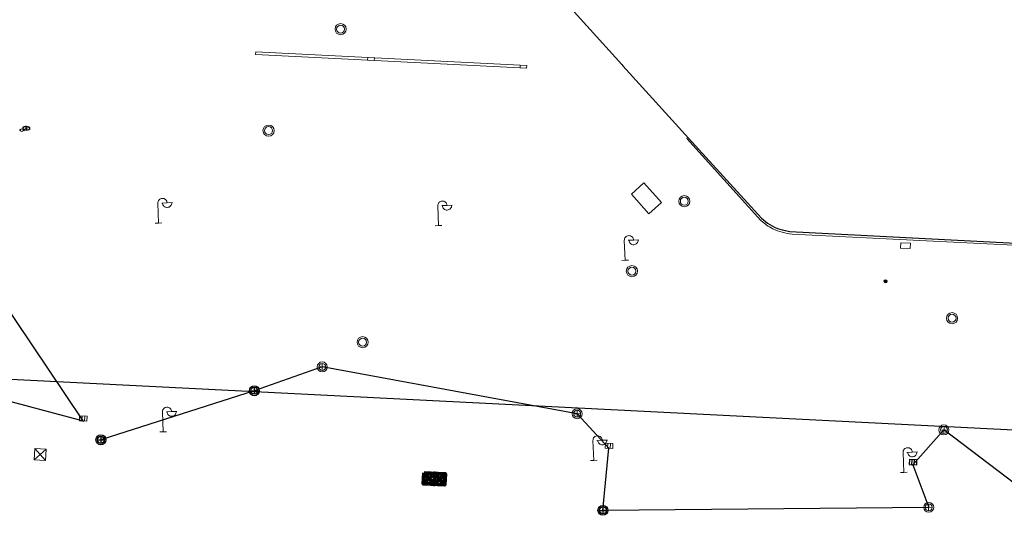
# Model space of a CAD drawing. Header units: millimetres. Extents: x 32690613 to 32694766, y 5342952 to 5344788.
# Tile 18 of 27: x 32692691 to 32692766, y 5344196 to 5344234. Entities that reach past the tile are written whole.
import ezdxf

# ---------------------------------------------------------------- set-up
doc = ezdxf.new("R2010")
doc.units = ezdxf.units.MM
doc.layers.get('Defpoints').update_dxf_attribs({"color": 11})
doc.layers.add('_GP_Block_Schachtdeckel', color=54, linetype='Continuous')
for name, color, linetype, lineweight in [('_Grünplan (RV)_Block_Schachtdeckel', 8, 'Continuous', 5), ('Ein-Beleuchtung_Mast', 252, 'Continuous', 18), ('Ein-Entrauchungskanal', 252, 'Continuous', 5), ('Ein-Löschwassereinspeisung', 43, 'Continuous', 5), ('Ein-Poller', 240, 'Continuous', 9), ('Ein-Poller_Schraff (Beleuchtung)', 51, 'Continuous', 9), ('Ein-Poller_Umriss', 240, 'Continuous', 9), ('Ent-Kastenrinne', 140, 'Continuous', 5), ('Ent-Straßeneinlauf', 150, 'Continuous', 5), ('Ver-Deckel_BW', 181, 'Continuous', 9), ('Ver-Deckel_ELT', 20, 'Continuous', 5), ('Ver-Deckel_RW-HPC', 140, 'Continuous', 15), ('Ver-Deckel_Schmutz', 30, 'Continuous', 9), ('Ver-Deckel_Sicker', 150, 'Continuous', 9), ('Ver-Hydrant_Unterflur', 140, 'Continuous', 13), ('Ver-Schacht_Unbekannt_007', 12, 'Continuous', 80), ('Ver-Wasser_Schieber', 5, 'Continuous', 15)]:
    doc.layers.add(name, color=color, linetype=linetype, lineweight=lineweight)

# ---------------------------------------------------------------- blocks, each defined once
blk = doc.blocks.new('A$C78070446')
blk.add_line((4469482.471, 5342769.75), (4470232.054, 5342702.499))
blk = doc.blocks.new('Lampe')
at = {"layer": 'Ein-Beleuchtung_Mast', "lineweight": 5}
for p, q in [((0, 1.5), (0, 0)), ((0.7, 1.5), (0.3, 1.5)), ((0.7, 1.5), (1.1, 1.5)), ((0, 0), (-0.25, 0)), ((0, 0), (0.25, 0))]:
    blk.add_line(p, q, dxfattribs=at)
at = {"layer": 'Ein-Beleuchtung_Mast', "lineweight": 5, "flags": 128}
for points in [[(0.7, 1.5, 0.414214), (0.35, 1.85, 0.414214), (0, 1.5)], [(0.35, 1.5, 0.414214), (0.7, 1.15, 0.414214), (1.05, 1.5)]]:
    blk.add_lwpolyline(points, format="xyb", dxfattribs=at)
blk = doc.blocks.new('Gully_rechteckig_seitlich_gem_')
at = {"lineweight": -2}
for p, q in [((0.285, 0), (-0.28875, 0)), ((-0.28875, 0), (-0.28875, -0.375)), ((-0.0975, 0), (-0.0975, -0.375)), ((0, 0), (0, 0.075)), ((0.0975, -0.375), (0.0975, 0)), ((0.285, -0.375), (0.285, 0)), ((-0.28875, -0.375), (0.285, -0.375))]:
    blk.add_line(p, q, dxfattribs=at)
blk = doc.blocks.new('Hydrant Unterflur')
at = {"layer": 'Ver-Hydrant_Unterflur'}
blk.add_lwpolyline([(0.258, 0.212), (0.287, 0.212), (0.287, 0.11), (0.258, 0.11)], close=True, dxfattribs=at)
blk.add_circle((0.272, 0.161), 0.0533, dxfattribs=at)
blk.add_ellipse((0.272, 0.161), major_axis=(-0.229, 0), ratio=0.548386, dxfattribs=at)
blk.add_open_spline([(0, 0.161), (0, 0.144), (0.005, 0.126), (0.023, 0.095), (0.036, 0.081), (0.091, 0.037), (0.148, 0.016), (0.274, -0.001), (0.342, 0.004), (0.457, 0.039), (0.504, 0.068), (0.54, 0.125), (0.546, 0.147), (0.543, 0.191), (0.533, 0.212), (0.502, 0.249), (0.481, 0.265), (0.41, 0.302), (0.349, 0.316), (0.225, 0.32), (0.162, 0.31), (0.061, 0.268), (0.023, 0.236), (0.003, 0.186), (0, 0.173), (0, 0.161)], degree=3, knots=[0, 0, 0, 0, 0.301627, 0.301627, 0.603254, 0.603254, 1.33757, 1.33757, 2.071886, 2.071886, 2.806203, 2.806203, 3.187939, 3.187939, 3.569675, 3.569675, 3.951412, 3.951412, 4.656292, 4.656292, 5.361173, 5.361173, 6.066053, 6.066053, 6.283185, 6.283185, 6.283185, 6.283185], dxfattribs=at)
blk = doc.blocks.new('Schieber')
at = {"layer": 'Ver-Wasser_Schieber'}
for points in [[(0.62, 1.37), (0, 1.37), (0, 0.7), (0.62, 0.7)], [(2.58, 0.7), (3.21, 0.7), (3.21, 1.37), (2.58, 1.37)]]:
    blk.add_lwpolyline(points, dxfattribs=at).dxf.unprotected_set("ltscale", 0)
blk.add_circle((1.6, 1.04), 1.04, dxfattribs=at).dxf.unprotected_set("ltscale", 0)
blk = doc.blocks.new('Absperrpoller')
blk.add_circle((0, 0), 0.12)
blk = doc.blocks.new('A$C10A2523C')
at = {"layer": 'Ein-Poller_Schraff (Beleuchtung)'}
h = blk.add_hatch(color=256, dxfattribs=at)
h.dxf.hatch_style = 1
edge = h.paths.add_edge_path()
edge.add_arc((0, 0), 0.05, 0, 360)
at = {"layer": 'Ein-Poller_Umriss', "xscale": 0.4166666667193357, "yscale": 0.4166666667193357, "zscale": 0.4166666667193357, "rotation": 2.237485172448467}
blk.add_blockref('Absperrpoller', (0, 0), dxfattribs=at)
blk = doc.blocks.new('Schachtdeckel_rund_')
for p, q in [((-0.2625, 0), (0.2625, 0)), ((0, 0.2625), (0, -0.2625))]:
    blk.add_line(p, q)
for radius in [0.375, 0.2625]:
    blk.add_circle((0, 0), radius)

msp = doc.modelspace()

# ---------------------------------------------------------------- linework, layer by layer
at = {"layer": 'Defpoints', "transparency": 33554687}
for points in [[(32692784.5, 5344273.364), (32692800.974, 5344271.613), (32692812.345, 5344265.388), (32692799.973, 5344201.148), (32692796.784, 5344197.463), (32692784.762, 5344201.802), (32692769.961, 5344196.201), (32692761.189, 5344202.873), (32692758.848, 5344200.241), (32692760.048, 5344197.023), (32692735.449, 5344196.796), (32692735.9, 5344201.482), (32692733.504, 5344204.091), (32692714.26, 5344207.632), (32692709.134, 5344205.826), (32692697.555, 5344202.123)], [(32692713.46, 5344257.36), (32692713.54, 5344256.77), (32692713.75, 5344256.21), (32692714.08, 5344255.71), (32692726.81, 5344241.61), (32692736.87, 5344230.48), (32692736.96, 5344230.36), (32692741.9, 5344224.9), (32692747.41, 5344218.86), (32692747.88, 5344218.48), (32692748.41, 5344218.18), (32692748.64, 5344218.08), (32692748.98, 5344217.97), (32692749.57, 5344217.85), (32692799.22, 5344215.29)], [(32692683.665, 5344206.898), (32692696.213, 5344203.546), (32692684.645, 5344220.788)]]:
    msp.add_lwpolyline(points, dxfattribs=at).dxf.unprotected_set("ltscale", 0)
at = {"layer": 'Ein-Entrauchungskanal', "transparency": 33554687}
msp.add_lwpolyline([(32692738.925, 5344219.203), (32692739.864, 5344220.047), (32692738.535, 5344221.527), (32692737.596, 5344220.684), (32692738.925, 5344219.203)], close=True, dxfattribs=at).dxf.unprotected_set("ltscale", 0)
at = {"layer": 'Ein-Löschwassereinspeisung', "transparency": 33554687}
msp.add_lwpolyline([(32692757.936, 5344217.012), (32692758.666, 5344216.976), (32692758.646, 5344216.572), (32692757.917, 5344216.608)], close=True, dxfattribs=at).dxf.unprotected_set("ltscale", 0)
at = {"layer": 'Ent-Kastenrinne', "transparency": 33554687}
msp.add_line((32692709.245, 5344231.422), (32692709.236, 5344231.232), dxfattribs=at).dxf.unprotected_set("ltscale", 0)
at = {"layer": 'Ent-Kastenrinne', "transparency": 33554687, "flags": 128}
for points in [[(32692709.245, 5344231.422), (32692729.699, 5344230.389)], [(32692709.236, 5344231.232), (32692729.69, 5344230.199)]]:
    msp.add_lwpolyline(points, dxfattribs=at).dxf.unprotected_set("ltscale", 0)
at = {"layer": 'Ent-Kastenrinne', "transparency": 33554687}
for points in [[(32692717.697, 5344230.994), (32692718.196, 5344230.97), (32692718.187, 5344230.78), (32692717.688, 5344230.804)], [(32692729.699, 5344230.389), (32692729.69, 5344230.199), (32692729.191, 5344230.225), (32692729.2, 5344230.414)]]:
    msp.add_lwpolyline(points, close=True, dxfattribs=at).dxf.unprotected_set("ltscale", 0)
at = {"layer": 'Ent-Kastenrinne', "transparency": 33554687, "flags": 128}
msp.add_lwpolyline([(32692780.171, 5344216.332), (32692780.161, 5344216.146), (32692749.736, 5344217.663, -0.097266), (32692748.275, 5344218.068, -0.069193), (32692747.382, 5344218.682), (32692741.79, 5344224.874), (32692741.837, 5344224.969)], format="xyb", dxfattribs=at).dxf.unprotected_set("ltscale", 0)
at = {"layer": 'Ver-Deckel_BW', "transparency": 33554687}
for radius in [0.42, 0.3]:
    msp.add_circle((32692717.307, 5344209.498), radius, dxfattribs=at).dxf.unprotected_set("ltscale", 0)
at = {"layer": 'Ver-Deckel_ELT', "transparency": 33554687}
for p, q in [((32692693.416, 5344201.421), (32692692.513, 5344200.602)), ((32692693.374, 5344200.56), (32692692.555, 5344201.463))]:
    msp.add_line(p, q, dxfattribs=at).dxf.unprotected_set("ltscale", 0)
msp.add_lwpolyline([(32692692.555, 5344201.463), (32692693.416, 5344201.421), (32692693.374, 5344200.56), (32692692.513, 5344200.602)], close=True, dxfattribs=at).dxf.unprotected_set("ltscale", 0)
at = {"layer": 'Ver-Deckel_RW-HPC', "transparency": 33554687}
for centre, radius in [((32692715.645, 5344233.138), 0.42), ((32692715.645, 5344233.138), 0.3), ((32692741.594, 5344220.144), 0.42), ((32692741.594, 5344220.144), 0.3), ((32692737.636, 5344214.861), 0.42), ((32692737.636, 5344214.861), 0.3)]:
    msp.add_circle(centre, radius, dxfattribs=at).dxf.unprotected_set("ltscale", 0)
at = {"layer": 'Ver-Deckel_Schmutz', "transparency": 33554687}
for centre, radius in [((32692710.208, 5344225.479), 0.42), ((32692710.208, 5344225.479), 0.3), ((32692761.807, 5344211.309), 0.42), ((32692761.807, 5344211.309), 0.3)]:
    msp.add_circle(centre, radius, dxfattribs=at).dxf.unprotected_set("ltscale", 0)
at = {"layer": 'Ver-Schacht_Unbekannt_007', "transparency": 33554687}
msp.add_lwpolyline([(32692721.949, 5344199.63), (32692723.535, 5344199.566), (32692723.501, 5344198.726), (32692721.915, 5344198.79)], close=True, dxfattribs=at).dxf.unprotected_set("ltscale", 0)
for points in [[(32692721.915, 5344198.79), (32692722.742, 5344199.598), (32692723.501, 5344198.726)], [(32692721.949, 5344199.63), (32692722.708, 5344198.758), (32692723.535, 5344199.566)], [(32692722.742, 5344199.598), (32692722.708, 5344198.758)]]:
    msp.add_lwpolyline(points, dxfattribs=at).dxf.unprotected_set("ltscale", 0)

# ---------------------------------------------------------------- block references
at = {"layer": '_GP_Block_Schachtdeckel', "transparency": 33554687}
for p in [(32692709.134, 5344205.826), (32692697.555, 5344202.123), (32692735.449, 5344196.796)]:
    msp.add_blockref('Schachtdeckel_rund_', p, dxfattribs=at).dxf.unprotected_set("ltscale", 0)
at = {"layer": '_GP_Block_Schachtdeckel', "transparency": 33554687, "rotation": 177.198302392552}
msp.add_blockref('Gully_rechteckig_seitlich_gem_', (32692758.848, 5344200.241), dxfattribs=at).dxf.unprotected_set("ltscale", 0)
at = {"layer": '_Grünplan (RV)_Block_Schachtdeckel', "transparency": 33554687, "rotation": 177.198302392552}
msp.add_blockref('Gully_rechteckig_seitlich_gem_', (32692758.848, 5344200.241), dxfattribs=at).dxf.unprotected_set("ltscale", 0)
at = {"layer": 'Defpoints', "transparency": 33554687, "rotation": 2.237485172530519}
msp.add_blockref('A$C78070446', (28434719.524, -168960.664), dxfattribs=at).dxf.unprotected_set("ltscale", 0)
at = {"layer": 'Ein-Beleuchtung_Mast', "transparency": 33554687}
for p, rotation in [((32692701.911, 5344218.497), 2.237485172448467), ((32692723.04, 5344218.297), 2.237485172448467), ((32692737.122, 5344215.68), 2.237485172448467), ((32692702.253, 5344202.723), 2.237485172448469), ((32692734.757, 5344200.566), 2.237485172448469), ((32692758.161, 5344199.666), 2.237485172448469)]:
    msp.add_blockref('Lampe', p, dxfattribs=dict(at, rotation=rotation)).dxf.unprotected_set("ltscale", 0)
at = {"layer": 'Ein-Poller', "transparency": 33554687, "xscale": 2.4, "yscale": 2.4, "zscale": 2.4}
msp.add_blockref('A$C10A2523C', (32692756.785, 5344214.094), dxfattribs=at).dxf.unprotected_set("ltscale", 0)
at = {"layer": 'Ent-Straßeneinlauf', "transparency": 33554687}
for p, rotation in [((32692696.213, 5344203.546), 177.162471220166), ((32692735.9, 5344201.482), 176.951923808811)]:
    msp.add_blockref('Gully_rechteckig_seitlich_gem_', p, dxfattribs=dict(at, rotation=rotation)).dxf.unprotected_set("ltscale", 0)
at = {"layer": 'Ver-Deckel_BW', "transparency": 33554687}
msp.add_blockref('Schachtdeckel_rund_', (32692714.26, 5344207.632), dxfattribs=at).dxf.unprotected_set("ltscale", 0)
at = {"layer": 'Ver-Deckel_Schmutz', "transparency": 33554687}
msp.add_blockref('Schachtdeckel_rund_', (32692733.504, 5344204.091), dxfattribs=at).dxf.unprotected_set("ltscale", 0)
at = {"layer": 'Ver-Deckel_Schmutz', "transparency": 33554687, "rotation": 176.932311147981}
msp.add_blockref('Schachtdeckel_rund_', (32692761.189, 5344202.873), dxfattribs=at).dxf.unprotected_set("ltscale", 0)
at = {"layer": 'Ver-Deckel_Sicker', "transparency": 33554687, "rotation": 176.932311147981}
msp.add_blockref('Schachtdeckel_rund_', (32692760.048, 5344197.023), dxfattribs=at).dxf.unprotected_set("ltscale", 0)
at = {"layer": 'Ver-Hydrant_Unterflur', "transparency": 33554687, "rotation": 357.2050206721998}
msp.add_blockref('Hydrant Unterflur', (32692691.644, 5344225.508), dxfattribs=at).dxf.unprotected_set("ltscale", 0)
at = {"layer": 'Ver-Wasser_Schieber', "transparency": 33554687, "xscale": 0.09863523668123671, "yscale": 0.09863523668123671, "zscale": 0.09863523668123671, "rotation": 357.2050206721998}
msp.add_blockref('Schieber', (32692691.429, 5344225.418), dxfattribs=at).dxf.unprotected_set("ltscale", 0)

doc.saveas('drawing.dxf')
